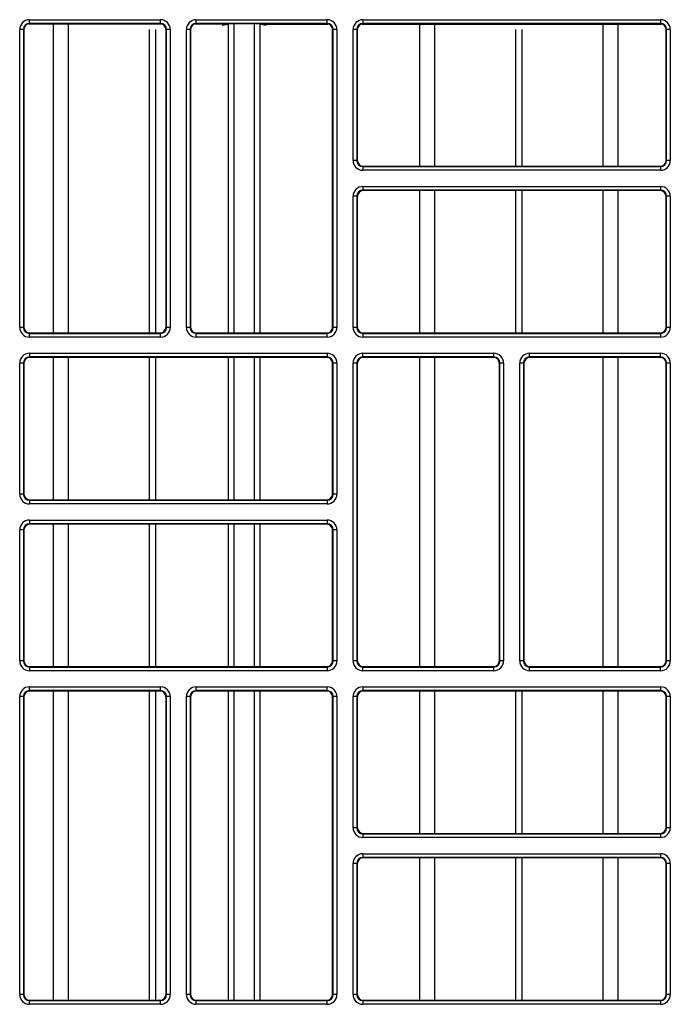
# Model space of a CAD drawing. Header units: millimetres. Extents: x 70863 to 97198, y -18528 to 3008.
# Tile 100 of 148: x 86913.07 to 86918.53, y -6616.42 to -6608.17. Entities that reach past the tile are written whole.
import ezdxf

# ---------------------------------------------------------------- set-up
doc = ezdxf.new("R2010")
doc.units = ezdxf.units.MM
doc.layers.add('wod-kan-hvac', color=3, linetype='Continuous')

# ---------------------------------------------------------------- blocks, each defined once
blk = doc.blocks.new('PY3_panel')
at = {"color": 0, "linetype": 'ByBlock', "lineweight": 25}
for p, q in [((378.558, 386.735), (367.379, 386.735)), ((367.471, 387.099), (378.466, 387.099)), ((367.471, 386.792), (367.471, 387.099)), ((378.466, 386.792), (367.471, 386.792)), ((367.471, 386.792), (367.511, 386.752)), ((378.426, 386.752), (367.511, 386.752)), ((369.491, 360.822), (369.491, 386.71)), ((370.758, 360.822), (370.758, 386.71)), ((378.426, 386.752), (378.466, 386.792)), ((378.466, 386.792), (378.466, 387.099)), ((384.137, 386.735), (381.369, 386.735)), ((381.461, 387.099), (392.455, 387.099)), ((381.461, 386.792), (381.461, 387.099)), ((392.455, 386.792), (381.461, 386.792)), ((381.461, 386.792), (381.501, 386.752)), ((392.416, 386.752), (381.501, 386.752)), ((383.659, 386.631), (384.137, 386.735)), ((384.147, 386.741), (384.147, 360.822)), ((384.653, 360.822), (384.653, 386.752)), ((386.342, 386.752), (386.342, 360.822)), ((386.848, 360.822), (386.848, 386.741)), ((386.858, 386.735), (387.337, 386.631)), ((386.858, 386.735), (392.548, 386.735)), ((392.416, 386.752), (392.455, 386.792)), ((392.455, 386.792), (392.455, 387.099)), ((395.359, 386.735), (420.528, 386.735)), ((395.451, 387.099), (395.451, 386.792)), ((395.451, 387.099), (420.435, 387.099)), ((420.435, 386.792), (395.451, 386.792)), ((395.451, 386.792), (395.491, 386.752)), ((420.396, 386.752), (395.491, 386.752)), ((400.238, 374.812), (400.238, 386.71)), ((401.505, 374.812), (401.505, 386.71)), ((415.611, 374.812), (415.611, 386.71)), ((416.879, 374.812), (416.879, 386.71)), ((420.396, 386.752), (420.435, 386.792)), ((420.435, 387.099), (420.435, 386.792)), ((366.652, 361.295), (366.652, 386.28)), ((366.959, 386.28), (366.652, 386.28)), ((366.959, 386.28), (366.959, 361.295)), ((366.998, 386.24), (366.959, 386.28)), ((366.998, 386.24), (366.998, 361.335)), ((377.54, 360.822), (377.54, 386.264)), ((378.083, 360.822), (378.083, 386.264)), ((378.978, 386.28), (378.939, 386.24)), ((378.939, 361.335), (378.939, 386.24)), ((379.285, 386.28), (378.978, 386.28)), ((378.978, 361.295), (378.978, 386.28)), ((379.285, 386.28), (379.285, 361.295)), ((380.641, 361.295), (380.641, 386.28)), ((380.949, 386.28), (380.641, 386.28)), ((380.949, 386.28), (380.949, 361.295)), ((380.988, 386.24), (380.949, 386.28)), ((380.988, 386.24), (380.988, 361.335)), ((392.913, 361.21), (392.913, 386.264)), ((392.968, 386.28), (392.928, 386.24)), ((392.928, 361.335), (392.928, 386.24)), ((393.275, 386.28), (392.968, 386.28)), ((392.968, 361.295), (392.968, 386.28)), ((393.275, 386.28), (393.275, 361.295)), ((394.939, 386.28), (394.631, 386.28)), ((394.631, 375.285), (394.631, 386.28)), ((394.939, 386.28), (394.939, 375.285)), ((394.978, 386.24), (394.939, 386.28)), ((394.978, 386.24), (394.978, 375.325)), ((408.287, 374.812), (408.287, 386.264)), ((408.83, 374.812), (408.83, 386.264)), ((420.948, 386.28), (420.908, 386.24)), ((420.908, 375.325), (420.908, 386.24)), ((421.255, 386.28), (420.948, 386.28)), ((420.948, 375.285), (420.948, 386.28)), ((421.255, 386.28), (421.255, 375.285)), ((394.939, 375.285), (394.631, 375.285)), ((394.939, 375.285), (394.978, 375.325)), ((420.908, 375.325), (420.948, 375.285)), ((421.255, 375.285), (420.948, 375.285)), ((395.491, 374.812), (395.451, 374.773)), ((395.451, 374.773), (395.451, 374.465)), ((395.451, 374.773), (420.435, 374.773)), ((420.435, 374.465), (395.451, 374.465)), ((395.491, 374.812), (420.396, 374.812)), ((420.435, 374.773), (420.396, 374.812)), ((420.435, 374.773), (420.435, 374.465)), ((395.451, 373.109), (420.435, 373.109)), ((395.451, 373.109), (395.451, 372.802)), ((420.435, 372.802), (395.451, 372.802)), ((395.451, 372.802), (395.491, 372.763)), ((420.396, 372.763), (395.491, 372.763)), ((400.238, 360.822), (400.238, 372.763)), ((401.505, 360.822), (401.505, 372.763)), ((408.287, 360.822), (408.287, 372.763)), ((408.83, 360.822), (408.83, 372.763)), ((415.611, 360.822), (415.611, 372.763)), ((416.879, 360.822), (416.879, 372.763)), ((420.396, 372.763), (420.435, 372.802)), ((420.435, 373.109), (420.435, 372.802)), ((394.631, 361.295), (394.631, 372.29)), ((394.939, 372.29), (394.631, 372.29)), ((394.939, 372.29), (394.939, 361.295)), ((394.978, 372.25), (394.939, 372.29)), ((394.978, 372.25), (394.978, 361.335)), ((420.948, 372.29), (420.908, 372.25)), ((420.908, 361.335), (420.908, 372.25)), ((421.255, 372.29), (420.948, 372.29)), ((420.948, 361.295), (420.948, 372.29)), ((421.255, 372.29), (421.255, 361.295)), ((366.959, 361.295), (366.652, 361.295)), ((366.959, 361.295), (366.998, 361.335)), ((378.939, 361.335), (378.978, 361.295)), ((379.285, 361.295), (378.978, 361.295)), ((380.949, 361.295), (380.641, 361.295)), ((380.949, 361.295), (380.988, 361.335)), ((392.928, 361.335), (392.968, 361.295)), ((393.275, 361.295), (392.968, 361.295)), ((394.939, 361.295), (394.631, 361.295)), ((394.939, 361.295), (394.978, 361.335)), ((420.908, 361.335), (420.948, 361.295)), ((421.255, 361.295), (420.948, 361.295)), ((367.511, 360.822), (367.471, 360.783)), ((367.471, 360.476), (367.471, 360.783)), ((367.471, 360.783), (378.466, 360.783)), ((378.466, 360.476), (367.471, 360.476)), ((367.511, 360.822), (378.426, 360.822)), ((378.466, 360.783), (378.426, 360.822)), ((378.466, 360.476), (378.466, 360.783)), ((381.501, 360.822), (381.461, 360.783)), ((381.461, 360.476), (381.461, 360.783)), ((381.461, 360.783), (392.455, 360.783)), ((392.455, 360.476), (381.461, 360.476)), ((381.501, 360.822), (392.416, 360.822)), ((392.455, 360.783), (392.416, 360.822)), ((392.455, 360.476), (392.455, 360.783)), ((395.491, 360.822), (395.451, 360.783)), ((395.451, 360.783), (420.435, 360.783)), ((395.451, 360.783), (395.451, 360.476)), ((420.435, 360.476), (395.451, 360.476)), ((395.491, 360.822), (420.396, 360.822)), ((420.435, 360.783), (420.396, 360.822)), ((420.435, 360.783), (420.435, 360.476)), ((367.471, 359.12), (392.455, 359.12)), ((367.471, 359.12), (367.471, 358.812)), ((392.455, 358.812), (367.471, 358.812)), ((367.471, 358.812), (367.511, 358.773)), ((392.416, 358.773), (367.511, 358.773)), ((369.491, 346.833), (369.491, 358.773)), ((370.758, 346.833), (370.758, 358.773)), ((377.54, 346.833), (377.54, 358.773)), ((378.083, 346.833), (378.083, 358.773)), ((384.147, 358.773), (384.147, 346.833)), ((384.653, 346.833), (384.653, 358.773)), ((386.342, 358.773), (386.342, 346.833)), ((386.848, 346.833), (386.848, 358.773)), ((392.416, 358.773), (392.455, 358.812)), ((392.455, 359.12), (392.455, 358.812)), ((395.451, 358.812), (395.451, 359.12)), ((395.451, 359.12), (406.445, 359.12)), ((406.445, 358.812), (395.451, 358.812)), ((395.451, 358.812), (395.491, 358.773)), ((406.406, 358.773), (395.491, 358.773)), ((400.238, 332.843), (400.238, 358.773)), ((401.505, 332.843), (401.505, 358.773)), ((406.406, 358.773), (406.445, 358.812)), ((406.445, 358.812), (406.445, 359.12)), ((409.441, 358.812), (409.441, 359.12)), ((409.441, 359.12), (420.435, 359.12)), ((420.435, 358.812), (409.441, 358.812)), ((409.441, 358.812), (409.48, 358.773)), ((420.396, 358.773), (409.48, 358.773)), ((415.611, 332.843), (415.611, 358.773)), ((416.879, 332.843), (416.879, 358.773)), ((420.396, 358.773), (420.435, 358.812)), ((420.435, 358.812), (420.435, 359.12)), ((366.652, 347.305), (366.652, 358.3)), ((366.959, 358.3), (366.652, 358.3)), ((366.959, 358.3), (366.959, 347.305)), ((366.998, 358.26), (366.959, 358.3)), ((366.998, 358.26), (366.998, 347.345)), ((392.913, 347.22), (392.913, 358.385)), ((392.968, 358.3), (392.928, 358.26)), ((392.928, 347.345), (392.928, 358.26)), ((393.275, 358.3), (392.968, 358.3)), ((392.968, 347.305), (392.968, 358.3)), ((393.275, 358.3), (393.275, 347.305)), ((394.939, 358.3), (394.631, 358.3)), ((394.631, 333.316), (394.631, 358.3)), ((394.939, 358.3), (394.939, 333.316)), ((394.978, 358.26), (394.939, 358.3)), ((394.978, 358.26), (394.978, 333.355)), ((406.958, 358.3), (406.918, 358.26)), ((406.918, 333.355), (406.918, 358.26)), ((406.958, 333.316), (406.958, 358.3)), ((407.265, 358.3), (406.958, 358.3)), ((407.265, 358.3), (407.265, 333.316)), ((408.929, 358.3), (408.621, 358.3)), ((408.621, 333.316), (408.621, 358.3)), ((408.929, 358.3), (408.929, 333.316)), ((408.968, 358.26), (408.929, 358.3)), ((408.968, 358.26), (408.968, 333.355)), ((420.948, 358.3), (420.908, 358.26)), ((420.908, 333.355), (420.908, 358.26)), ((421.255, 358.3), (420.948, 358.3)), ((420.948, 333.316), (420.948, 358.3)), ((421.255, 358.3), (421.255, 333.316)), ((366.959, 347.305), (366.652, 347.305)), ((366.959, 347.305), (366.998, 347.345)), ((392.928, 347.345), (392.968, 347.305)), ((393.275, 347.305), (392.968, 347.305)), ((367.511, 346.833), (367.471, 346.793)), ((367.471, 346.793), (367.471, 346.486)), ((367.471, 346.793), (392.455, 346.793)), ((392.455, 346.486), (367.471, 346.486)), ((367.511, 346.833), (392.416, 346.833)), ((392.455, 346.793), (392.416, 346.833)), ((392.455, 346.793), (392.455, 346.486)), ((367.471, 345.13), (392.455, 345.13)), ((367.471, 345.13), (367.471, 344.822)), ((392.455, 344.822), (367.471, 344.822)), ((367.471, 344.822), (367.511, 344.783)), ((392.416, 344.783), (367.511, 344.783)), ((369.491, 332.843), (369.491, 344.783)), ((370.758, 332.843), (370.758, 344.783)), ((377.54, 332.843), (377.54, 344.783)), ((378.083, 332.843), (378.083, 344.783)), ((384.147, 344.783), (384.147, 332.843)), ((384.653, 332.843), (384.653, 344.783)), ((386.342, 344.783), (386.342, 332.843)), ((386.848, 332.843), (386.848, 344.783)), ((392.416, 344.783), (392.455, 344.822)), ((392.455, 345.13), (392.455, 344.822)), ((392.913, 333.23), (392.913, 344.395)), ((366.652, 333.316), (366.652, 344.31)), ((366.959, 344.31), (366.652, 344.31)), ((366.959, 344.31), (366.959, 333.316)), ((366.998, 344.27), (366.959, 344.31)), ((366.998, 344.27), (366.998, 333.355)), ((392.968, 344.31), (392.928, 344.27)), ((392.928, 333.355), (392.928, 344.27)), ((393.275, 344.31), (392.968, 344.31)), ((392.968, 333.316), (392.968, 344.31)), ((393.275, 344.31), (393.275, 333.316)), ((366.959, 333.316), (366.652, 333.316)), ((366.959, 333.316), (366.998, 333.355)), ((367.511, 332.843), (367.471, 332.803)), ((367.511, 332.843), (392.416, 332.843)), ((392.455, 332.803), (392.416, 332.843)), ((392.928, 333.355), (392.968, 333.316)), ((393.275, 333.316), (392.968, 333.316)), ((394.939, 333.316), (394.631, 333.316)), ((394.939, 333.316), (394.978, 333.355)), ((395.491, 332.843), (395.451, 332.803)), ((395.491, 332.843), (406.406, 332.843)), ((406.445, 332.803), (406.406, 332.843)), ((406.918, 333.355), (406.958, 333.316)), ((407.265, 333.316), (406.958, 333.316)), ((408.929, 333.316), (408.621, 333.316)), ((408.929, 333.316), (408.968, 333.355)), ((409.48, 332.843), (409.441, 332.803)), ((409.48, 332.843), (420.396, 332.843)), ((420.435, 332.803), (420.396, 332.843)), ((420.908, 333.355), (420.948, 333.316)), ((421.255, 333.316), (420.948, 333.316)), ((367.471, 332.803), (367.471, 332.496)), ((367.471, 332.803), (392.455, 332.803)), ((392.455, 332.496), (367.471, 332.496)), ((392.455, 332.803), (392.455, 332.496)), ((395.451, 332.496), (395.451, 332.803)), ((395.451, 332.803), (406.445, 332.803)), ((406.445, 332.496), (395.451, 332.496)), ((406.445, 332.496), (406.445, 332.803)), ((409.441, 332.496), (409.441, 332.803)), ((409.441, 332.803), (420.435, 332.803)), ((420.435, 332.496), (409.441, 332.496)), ((420.435, 332.496), (420.435, 332.803)), ((367.471, 330.832), (367.471, 331.14)), ((367.471, 331.14), (378.466, 331.14)), ((378.466, 330.832), (367.471, 330.832)), ((367.471, 330.832), (367.511, 330.793)), ((378.426, 330.793), (367.511, 330.793)), ((369.491, 304.863), (369.491, 330.793)), ((370.758, 304.863), (370.758, 330.793)), ((377.54, 304.863), (377.54, 330.793)), ((378.083, 304.863), (378.083, 330.793)), ((378.426, 330.793), (378.466, 330.832)), ((378.466, 330.832), (378.466, 331.14)), ((381.461, 331.14), (392.455, 331.14)), ((381.461, 330.832), (381.461, 331.14)), ((392.455, 330.832), (381.461, 330.832)), ((381.461, 330.832), (381.501, 330.793)), ((392.416, 330.793), (381.501, 330.793)), ((384.147, 330.793), (384.147, 304.863)), ((384.653, 304.863), (384.653, 330.793)), ((386.342, 330.793), (386.342, 304.863)), ((386.848, 304.863), (386.848, 330.793)), ((392.416, 330.793), (392.455, 330.832)), ((392.455, 330.832), (392.455, 331.14)), ((392.913, 305.251), (392.913, 330.405)), ((395.451, 331.14), (420.435, 331.14)), ((395.451, 331.14), (395.451, 330.832)), ((420.435, 330.832), (395.451, 330.832)), ((395.451, 330.832), (395.491, 330.793)), ((420.396, 330.793), (395.491, 330.793)), ((400.238, 318.853), (400.238, 330.793)), ((401.505, 318.853), (401.505, 330.793)), ((408.287, 318.853), (408.287, 330.793)), ((408.83, 318.853), (408.83, 330.793)), ((415.611, 318.853), (415.611, 330.793)), ((416.879, 318.853), (416.879, 330.793)), ((420.396, 330.793), (420.435, 330.832)), ((420.435, 331.14), (420.435, 330.832)), ((366.959, 330.32), (366.652, 330.32)), ((366.652, 305.336), (366.652, 330.32)), ((366.959, 330.32), (366.959, 305.336)), ((366.998, 330.281), (366.959, 330.32)), ((366.998, 330.281), (366.998, 305.375)), ((378.978, 330.32), (378.939, 330.281)), ((378.939, 305.375), (378.939, 330.281)), ((379.285, 330.32), (378.978, 330.32)), ((378.978, 305.336), (378.978, 330.32)), ((379.285, 330.32), (379.285, 305.336)), ((380.641, 305.336), (380.641, 330.32)), ((380.949, 330.32), (380.641, 330.32)), ((380.949, 330.32), (380.949, 305.336)), ((380.988, 330.281), (380.949, 330.32)), ((380.988, 330.281), (380.988, 305.375)), ((392.968, 330.32), (392.928, 330.281)), ((392.928, 305.375), (392.928, 330.281)), ((393.275, 330.32), (392.968, 330.32)), ((392.968, 305.336), (392.968, 330.32)), ((393.275, 330.32), (393.275, 305.336)), ((394.631, 319.326), (394.631, 330.32)), ((394.939, 330.32), (394.631, 330.32)), ((394.939, 330.32), (394.939, 319.326)), ((394.978, 330.281), (394.939, 330.32)), ((394.978, 330.281), (394.978, 319.365)), ((420.948, 330.32), (420.908, 330.281)), ((420.908, 319.365), (420.908, 330.281)), ((420.948, 319.326), (420.948, 330.32)), ((421.255, 330.32), (420.948, 330.32)), ((421.255, 330.32), (421.255, 319.326)), ((394.939, 319.326), (394.631, 319.326)), ((394.939, 319.326), (394.978, 319.365)), ((395.491, 318.853), (395.451, 318.813)), ((395.451, 318.813), (420.435, 318.813)), ((395.451, 318.813), (395.451, 318.506)), ((395.491, 318.853), (420.396, 318.853)), ((420.435, 318.813), (420.396, 318.853)), ((420.435, 318.813), (420.435, 318.506)), ((420.908, 319.365), (420.948, 319.326)), ((421.255, 319.326), (420.948, 319.326)), ((420.435, 318.506), (395.451, 318.506)), ((395.451, 317.15), (420.435, 317.15)), ((395.451, 317.15), (395.451, 316.842)), ((420.435, 317.15), (420.435, 316.842)), ((394.631, 305.336), (394.631, 316.33)), ((394.939, 316.33), (394.631, 316.33)), ((394.939, 316.33), (394.939, 305.336)), ((394.978, 316.291), (394.939, 316.33)), ((420.435, 316.842), (395.451, 316.842)), ((395.451, 316.842), (395.491, 316.803)), ((420.396, 316.803), (395.491, 316.803)), ((400.238, 304.863), (400.238, 316.803)), ((401.505, 304.863), (401.505, 316.803)), ((408.287, 304.863), (408.287, 316.803)), ((408.83, 304.863), (408.83, 316.803)), ((415.611, 304.863), (415.611, 316.803)), ((416.879, 304.863), (416.879, 316.803)), ((420.396, 316.803), (420.435, 316.842)), ((420.948, 316.33), (420.908, 316.291)), ((421.255, 316.33), (420.948, 316.33)), ((420.948, 305.336), (420.948, 316.33)), ((421.255, 316.33), (421.255, 305.336)), ((394.978, 316.291), (394.978, 305.375)), ((420.908, 305.375), (420.908, 316.291)), ((366.959, 305.336), (366.652, 305.336)), ((366.959, 305.336), (366.998, 305.375)), ((367.511, 304.863), (367.471, 304.823)), ((367.471, 304.516), (367.471, 304.823)), ((367.471, 304.823), (378.466, 304.823)), ((367.511, 304.863), (378.426, 304.863)), ((378.466, 304.823), (378.426, 304.863)), ((378.466, 304.516), (378.466, 304.823)), ((378.939, 305.375), (378.978, 305.336)), ((379.285, 305.336), (378.978, 305.336)), ((380.949, 305.336), (380.641, 305.336)), ((380.949, 305.336), (380.988, 305.375)), ((381.501, 304.863), (381.461, 304.823)), ((381.461, 304.516), (381.461, 304.823)), ((381.461, 304.823), (392.455, 304.823)), ((381.501, 304.863), (392.416, 304.863)), ((392.455, 304.823), (392.416, 304.863)), ((392.455, 304.516), (392.455, 304.823)), ((392.928, 305.375), (392.968, 305.336)), ((393.275, 305.336), (392.968, 305.336)), ((394.939, 305.336), (394.631, 305.336)), ((394.939, 305.336), (394.978, 305.375)), ((395.491, 304.863), (395.451, 304.823)), ((395.451, 304.823), (395.451, 304.516)), ((395.451, 304.823), (420.435, 304.823)), ((395.491, 304.863), (420.396, 304.863)), ((420.435, 304.823), (420.396, 304.863)), ((420.435, 304.823), (420.435, 304.516)), ((420.908, 305.375), (420.948, 305.336)), ((421.255, 305.336), (420.948, 305.336)), ((378.466, 304.516), (367.471, 304.516)), ((392.455, 304.516), (381.461, 304.516)), ((420.435, 304.516), (395.451, 304.516))]:
    blk.add_line(p, q, dxfattribs=at)
for centre, major_axis, ratio, start_param, end_param in [((367.472, 386.279), (0.58, -0.58), 0.999695, 2.356347, 3.926839), ((367.472, 386.279), (0.363, -0.363), 0.99933, 2.356347, 3.926839), ((367.511, 386.24), (0.362, -0.362), 0.999695, 2.356347, 3.926839), ((378.426, 386.24), (-0.362, -0.362), 0.999695, 2.356347, 3.926839), ((378.465, 386.279), (-0.58, -0.58), 0.999695, 2.356347, 3.926839), ((378.465, 386.279), (0.363, 0.363), 0.99933, 5.497939, 7.068431), ((381.461, 386.279), (0.58, -0.58), 0.999695, 2.356347, 3.926839), ((381.461, 386.279), (0.363, -0.363), 0.99933, 2.356347, 3.926839), ((381.501, 386.24), (0.362, -0.362), 0.999695, 2.356347, 3.926839), ((384.134, 387.247), (0, 0.512), 0.160672, 3.176499, 3.300903), ((386.861, 387.247), (0, 0.512), 0.160672, 2.982282, 3.106686), ((392.416, 386.24), (-0.362, -0.362), 0.999695, 2.356347, 3.926839), ((392.455, 386.279), (-0.58, -0.58), 0.999695, 2.356347, 3.926839), ((392.455, 386.279), (0.363, 0.363), 0.99933, 5.497939, 7.068431), ((395.451, 386.279), (0.58, -0.58), 0.999695, 2.356347, 3.926839), ((395.451, 386.279), (0.363, -0.363), 0.99933, 2.356347, 3.926839), ((395.491, 386.24), (0.362, -0.362), 0.999695, 2.356347, 3.926839), ((420.396, 386.24), (-0.362, -0.362), 0.999695, 2.356347, 3.926839), ((420.435, 386.279), (-0.58, -0.58), 0.999695, 2.356347, 3.926839), ((420.435, 386.279), (0.363, 0.363), 0.99933, 5.497939, 7.068431), ((395.451, 375.286), (0.58, 0.58), 0.999695, 2.356347, 3.926839), ((395.451, 375.286), (0.363, 0.363), 0.99933, 2.356347, 3.926839), ((395.491, 375.325), (0.362, 0.362), 0.999695, 2.356347, 3.926839), ((420.396, 375.325), (-0.362, 0.362), 0.999695, 2.356347, 3.926839), ((420.435, 375.286), (-0.58, 0.58), 0.999695, 2.356347, 3.926839), ((420.435, 375.286), (0.363, -0.363), 0.99933, 5.497939, 7.068431), ((395.451, 372.289), (0.58, -0.58), 0.999695, 2.356347, 3.926839), ((395.451, 372.289), (0.363, -0.363), 0.99933, 2.356347, 3.926839), ((395.491, 372.25), (0.362, -0.362), 0.999695, 2.356347, 3.926839), ((420.396, 372.25), (-0.362, -0.362), 0.999695, 2.356347, 3.926839), ((420.435, 372.289), (-0.58, -0.58), 0.999695, 2.356347, 3.926839), ((420.435, 372.289), (0.363, 0.363), 0.99933, 5.497939, 7.068431), ((367.472, 361.296), (0.58, 0.58), 0.999695, 2.356347, 3.926839), ((367.472, 361.296), (0.363, 0.363), 0.99933, 2.356347, 3.926839), ((367.511, 361.335), (0.362, 0.362), 0.999695, 2.356347, 3.926839), ((378.426, 361.335), (-0.362, 0.362), 0.999695, 2.356347, 3.926839), ((378.465, 361.296), (-0.58, 0.58), 0.999695, 2.356347, 3.926839), ((378.465, 361.296), (0.363, -0.363), 0.99933, 5.497939, 7.068431), ((381.461, 361.296), (0.58, 0.58), 0.999695, 2.356347, 3.926839), ((381.461, 361.296), (0.363, 0.363), 0.99933, 2.356347, 3.926839), ((381.501, 361.335), (0.362, 0.362), 0.999695, 2.356347, 3.926839), ((392.416, 361.335), (-0.362, 0.362), 0.999695, 2.356347, 3.926839), ((392.455, 361.296), (-0.58, 0.58), 0.999695, 2.356347, 3.926839), ((392.455, 361.296), (0.363, -0.363), 0.99933, 5.497939, 7.068431), ((395.451, 361.296), (0.58, 0.58), 0.999695, 2.356347, 3.926839), ((395.451, 361.296), (0.363, 0.363), 0.99933, 2.356347, 3.926839), ((395.491, 361.335), (0.362, 0.362), 0.999695, 2.356347, 3.926839), ((420.396, 361.335), (-0.362, 0.362), 0.999695, 2.356347, 3.926839), ((420.435, 361.296), (-0.58, 0.58), 0.999695, 2.356347, 3.926839), ((420.435, 361.296), (0.363, -0.363), 0.99933, 5.497939, 7.068431), ((367.472, 358.299), (0.58, -0.58), 0.999695, 2.356347, 3.926839), ((367.472, 358.299), (0.363, -0.363), 0.99933, 2.356347, 3.926839), ((367.511, 358.26), (0.362, -0.362), 0.999695, 2.356347, 3.926839), ((392.416, 358.26), (-0.362, -0.362), 0.999695, 2.356347, 3.926839), ((392.455, 358.299), (-0.58, -0.58), 0.999695, 2.356347, 3.926839), ((392.455, 358.299), (0.363, 0.363), 0.99933, 5.497939, 7.068431), ((395.451, 358.299), (0.58, -0.58), 0.999695, 2.356347, 3.926839), ((395.451, 358.299), (0.363, -0.363), 0.99933, 2.356347, 3.926839), ((395.491, 358.26), (0.362, -0.362), 0.999695, 2.356347, 3.926839), ((406.406, 358.26), (-0.362, -0.362), 0.999695, 2.356347, 3.926839), ((406.445, 358.299), (-0.58, -0.58), 0.999695, 2.356347, 3.926839), ((406.445, 358.299), (0.363, 0.363), 0.99933, 5.497939, 7.068431), ((409.441, 358.299), (0.58, -0.58), 0.999695, 2.356347, 3.926839), ((409.441, 358.299), (0.363, -0.363), 0.99933, 2.356347, 3.926839), ((409.481, 358.26), (0.362, -0.362), 0.999695, 2.356347, 3.926839), ((420.396, 358.26), (-0.362, -0.362), 0.999695, 2.356347, 3.926839), ((420.435, 358.299), (-0.58, -0.58), 0.999695, 2.356347, 3.926839), ((420.435, 358.299), (0.363, 0.363), 0.99933, 5.497939, 7.068431), ((367.472, 347.306), (0.58, 0.58), 0.999695, 2.356347, 3.926839), ((367.472, 347.306), (0.363, 0.363), 0.99933, 2.356347, 3.926839), ((367.511, 347.345), (0.362, 0.362), 0.999695, 2.356347, 3.926839), ((392.416, 347.345), (-0.362, 0.362), 0.999695, 2.356347, 3.926839), ((392.455, 347.306), (-0.58, 0.58), 0.999695, 2.356347, 3.926839), ((392.455, 347.306), (0.363, -0.363), 0.99933, 5.497939, 7.068431), ((367.472, 344.31), (0.58, -0.58), 0.999695, 2.356347, 3.926839), ((367.472, 344.31), (0.363, -0.363), 0.99933, 2.356347, 3.926839), ((367.511, 344.27), (0.362, -0.362), 0.999695, 2.356347, 3.926839), ((392.416, 344.27), (-0.362, -0.362), 0.999695, 2.356347, 3.926839), ((392.455, 344.31), (-0.58, -0.58), 0.999695, 2.356347, 3.926839), ((392.455, 344.31), (0.363, 0.363), 0.99933, 5.497939, 7.068431), ((367.472, 333.316), (0.58, 0.58), 0.999695, 2.356347, 3.926839), ((367.472, 333.316), (0.363, 0.363), 0.99933, 2.356347, 3.926839), ((367.511, 333.355), (0.362, 0.362), 0.999695, 2.356347, 3.926839), ((392.416, 333.355), (-0.362, 0.362), 0.999695, 2.356347, 3.926839), ((392.455, 333.316), (-0.58, 0.58), 0.999695, 2.356347, 3.926839), ((392.455, 333.316), (0.363, -0.363), 0.99933, 5.497939, 7.068431), ((395.451, 333.316), (0.58, 0.58), 0.999695, 2.356347, 3.926839), ((395.451, 333.316), (0.363, 0.363), 0.99933, 2.356347, 3.926839), ((395.491, 333.355), (0.362, 0.362), 0.999695, 2.356347, 3.926839), ((406.406, 333.355), (-0.362, 0.362), 0.999695, 2.356347, 3.926839), ((406.445, 333.316), (-0.58, 0.58), 0.999695, 2.356347, 3.926839), ((406.445, 333.316), (0.363, -0.363), 0.99933, 5.497939, 7.068431), ((409.441, 333.316), (0.58, 0.58), 0.999695, 2.356347, 3.926839), ((409.441, 333.316), (0.363, 0.363), 0.99933, 2.356347, 3.926839), ((409.481, 333.355), (0.362, 0.362), 0.999695, 2.356347, 3.926839), ((420.396, 333.355), (-0.362, 0.362), 0.999695, 2.356347, 3.926839), ((420.435, 333.316), (-0.58, 0.58), 0.999695, 2.356347, 3.926839), ((420.435, 333.316), (0.363, -0.363), 0.99933, 5.497939, 7.068431), ((367.472, 330.32), (0.58, -0.58), 0.999695, 2.356347, 3.926839), ((367.472, 330.32), (0.363, -0.363), 0.99933, 2.356347, 3.926839), ((367.511, 330.28), (0.362, -0.362), 0.999695, 2.356347, 3.926839), ((378.426, 330.28), (-0.362, -0.362), 0.999695, 2.356347, 3.926839), ((378.465, 330.32), (-0.58, -0.58), 0.999695, 2.356347, 3.926839), ((378.465, 330.32), (0.363, 0.363), 0.99933, 5.497939, 7.068431), ((381.461, 330.32), (0.58, -0.58), 0.999695, 2.356347, 3.926839), ((381.461, 330.32), (0.363, -0.363), 0.99933, 2.356347, 3.926839), ((381.501, 330.28), (0.362, -0.362), 0.999695, 2.356347, 3.926839), ((392.416, 330.28), (-0.362, -0.362), 0.999695, 2.356347, 3.926839), ((392.455, 330.32), (-0.58, -0.58), 0.999695, 2.356347, 3.926839), ((392.455, 330.32), (0.363, 0.363), 0.99933, 5.497939, 7.068431), ((395.451, 330.32), (0.58, -0.58), 0.999695, 2.356347, 3.926839), ((395.451, 330.32), (0.363, -0.363), 0.99933, 2.356347, 3.926839), ((395.491, 330.28), (0.362, -0.362), 0.999695, 2.356347, 3.926839), ((420.396, 330.28), (-0.362, -0.362), 0.999695, 2.356347, 3.926839), ((420.435, 330.32), (-0.58, -0.58), 0.999695, 2.356347, 3.926839), ((420.435, 330.32), (0.363, 0.363), 0.99933, 5.497939, 7.068431), ((395.451, 319.326), (0.58, 0.58), 0.999695, 2.356347, 3.926839), ((395.451, 319.326), (0.363, 0.363), 0.99933, 2.356347, 3.926839), ((395.491, 319.365), (0.362, 0.362), 0.999695, 2.356347, 3.926839), ((420.396, 319.365), (-0.362, 0.362), 0.999695, 2.356347, 3.926839), ((420.435, 319.326), (-0.58, 0.58), 0.999695, 2.356347, 3.926839), ((420.435, 319.326), (0.363, -0.363), 0.99933, 5.497939, 7.068431), ((395.451, 316.33), (0.58, -0.58), 0.999695, 2.356347, 3.926839), ((420.435, 316.33), (-0.58, -0.58), 0.999695, 2.356347, 3.926839), ((395.451, 316.33), (0.363, -0.363), 0.99933, 2.356347, 3.926839), ((395.491, 316.29), (0.362, -0.362), 0.999695, 2.356347, 3.926839), ((420.396, 316.29), (-0.362, -0.362), 0.999695, 2.356347, 3.926839), ((420.435, 316.33), (0.363, 0.363), 0.99933, 5.497939, 7.068431), ((367.472, 305.336), (0.58, 0.58), 0.999695, 2.356347, 3.926839), ((367.472, 305.336), (0.363, 0.363), 0.99933, 2.356347, 3.926839), ((367.511, 305.375), (0.362, 0.362), 0.999695, 2.356347, 3.926839), ((378.426, 305.375), (-0.362, 0.362), 0.999695, 2.356347, 3.926839), ((378.465, 305.336), (-0.58, 0.58), 0.999695, 2.356347, 3.926839), ((378.465, 305.336), (0.363, -0.363), 0.99933, 5.497939, 7.068431), ((381.461, 305.336), (0.58, 0.58), 0.999695, 2.356347, 3.926839), ((381.461, 305.336), (0.363, 0.363), 0.99933, 2.356347, 3.926839), ((381.501, 305.375), (0.362, 0.362), 0.999695, 2.356347, 3.926839), ((392.416, 305.375), (-0.362, 0.362), 0.999695, 2.356347, 3.926839), ((392.455, 305.336), (-0.58, 0.58), 0.999695, 2.356347, 3.926839), ((392.455, 305.336), (0.363, -0.363), 0.99933, 5.497939, 7.068431), ((395.451, 305.336), (0.58, 0.58), 0.999695, 2.356347, 3.926839), ((395.451, 305.336), (0.363, 0.363), 0.99933, 2.356347, 3.926839), ((395.491, 305.375), (0.362, 0.362), 0.999695, 2.356347, 3.926839), ((420.396, 305.375), (-0.362, 0.362), 0.999695, 2.356347, 3.926839), ((420.435, 305.336), (-0.58, 0.58), 0.999695, 2.356347, 3.926839), ((420.435, 305.336), (0.363, -0.363), 0.99933, 5.497939, 7.068431)]:
    blk.add_ellipse(centre, major_axis=major_axis, ratio=ratio, start_param=start_param, end_param=end_param, dxfattribs=at)

msp = doc.modelspace()

# ---------------------------------------------------------------- block references
at = {"layer": 'wod-kan-hvac', "color": 96, "xscale": 0.09999999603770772, "yscale": 0.09999999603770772, "zscale": 0.09999999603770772}
msp.add_blockref('PY3_panel', (86876.4018, -6646.876, 1268.6752), dxfattribs=at)

doc.saveas('drawing.dxf')
